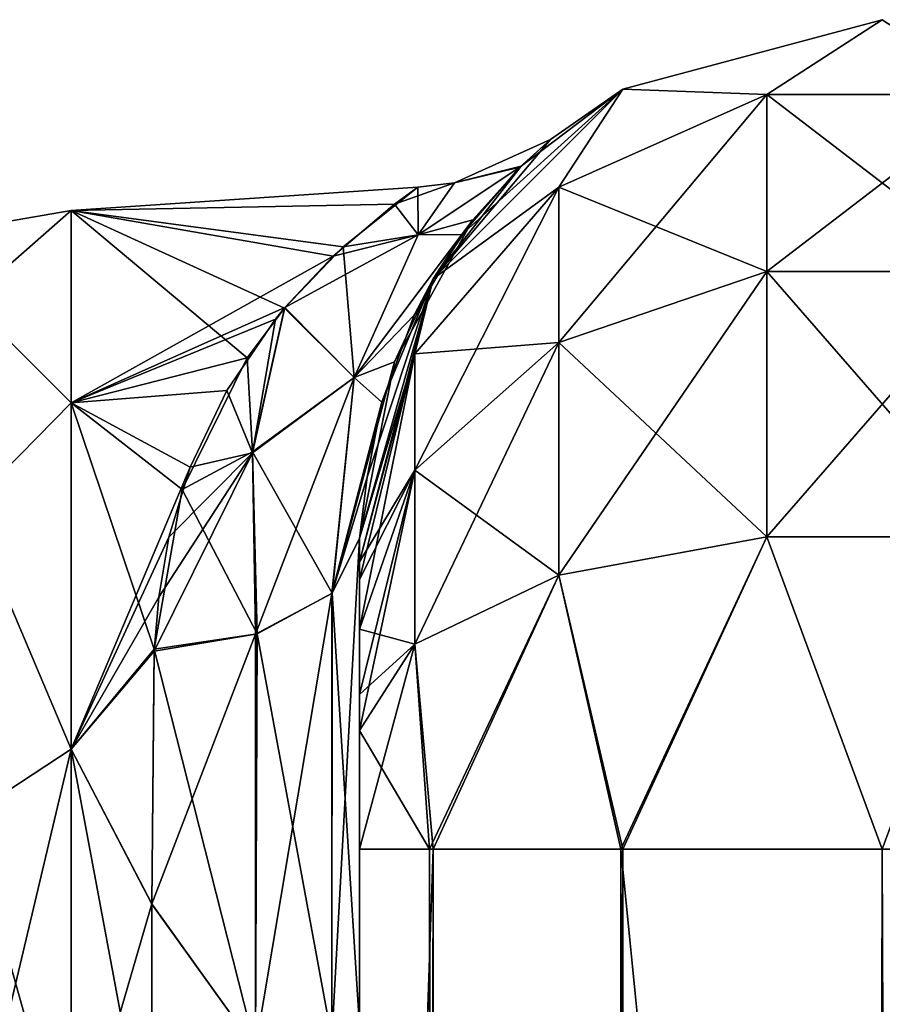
# Model space of a CAD drawing. Extents: x -23 to 470, y -2000 to 0.
# Tile 214 of 247: x 278 to 299, y -24 to 0. Entities that reach past the tile are written whole.
import ezdxf

# ---------------------------------------------------------------- set-up
doc = ezdxf.new("R2010")
doc.units = 0
doc.header["$LTSCALE"] = 65.185185
for name, color, linetype in [('342', 7, 'CONTINUOUS'), ('347', 7, 'CONTINUOUS'), ('357', 7, 'CONTINUOUS'), ('358', 7, 'CONTINUOUS'), ('361', 7, 'CONTINUOUS'), ('373', 7, 'CONTINUOUS'), ('374', 7, 'CONTINUOUS'), ('377', 7, 'CONTINUOUS'), ('378', 7, 'CONTINUOUS'), ('388', 7, 'CONTINUOUS'), ('389', 7, 'CONTINUOUS'), ('390', 7, 'CONTINUOUS'), ('401', 7, 'CONTINUOUS')]:
    doc.layers.add(name, color=color, linetype=linetype)

msp = doc.modelspace()

# ---------------------------------------------------------------- linework, layer by layer
at = {"layer": '342', "linetype": 'CONTINUOUS'}
for points in [[(286.45, -52.056, -35.671), (286.45, -54.119, -30.718), (286.45, -12.5, -95), (286.45, -52.056, -35.671)], [(286.45, -12.5, -95), (286.45, -54.119, -30.718), (286.45, -24.269, -28.753), (286.45, -12.5, -95)], [(286.45, -51.35, -40.999), (286.45, -52.056, -35.671), (286.45, -12.5, -95), (286.45, -51.35, -40.999)], [(286.45, -52.056, -46.327), (286.45, -51.35, -40.999), (286.45, -12.5, -95), (286.45, -52.056, -46.327)], [(286.45, -54.118, -51.28), (286.45, -52.056, -46.327), (286.45, -12.5, -95), (286.45, -54.118, -51.28)], [(286.45, -57.385, -55.521), (286.45, -54.118, -51.28), (286.45, -12.5, -95), (286.45, -57.385, -55.521)], [(286.45, -61.644, -58.772), (286.45, -57.385, -55.521), (286.45, -12.5, -95), (286.45, -61.644, -58.772)], [(286.45, -66.59, -60.815), (286.45, -61.644, -58.772), (286.45, -12.5, -95), (286.45, -66.59, -60.815)], [(286.45, -61.645, -64.228), (286.45, -66.59, -60.815), (286.45, -12.5, -95), (286.45, -61.645, -64.228)], [(286.45, -57.386, -67.478), (286.45, -61.645, -64.228), (286.45, -12.5, -95), (286.45, -57.386, -67.478)], [(286.45, -54.119, -71.718), (286.45, -57.386, -67.478), (286.45, -12.5, -95), (286.45, -54.119, -71.718)], [(286.45, -52.056, -76.671), (286.45, -54.119, -71.718), (286.45, -12.5, -95), (286.45, -52.056, -76.671)], [(286.45, -51.35, -81.999), (286.45, -52.056, -76.671), (286.45, -12.5, -95), (286.45, -51.35, -81.999)], [(286.45, -52.056, -87.327), (286.45, -51.35, -81.999), (286.45, -12.5, -95), (286.45, -52.056, -87.327)], [(286.45, -54.118, -92.28), (286.45, -52.056, -87.327), (286.45, -12.5, -95), (286.45, -54.118, -92.28)], [(286.45, -57.385, -96.521), (286.45, -54.118, -92.28), (286.45, -12.5, -95), (286.45, -57.385, -96.521)], [(286.45, -13.067, -97.86), (286.45, -57.385, -96.521), (286.45, -12.5, -95), (286.45, -13.067, -97.86)], [(286.45, -12.5, -24.51), (286.45, -12.5, -95), (286.45, -24.269, -28.753), (286.45, -12.5, -24.51)], [(286.45, -12.5, 95), (286.45, -12.5, 24.51), (286.45, -54.119, 92.282), (286.45, -12.5, 95)], [(286.45, -54.119, 92.282), (286.45, -12.5, 24.51), (286.45, -52.056, 87.329), (286.45, -54.119, 92.282)], [(286.45, -52.056, 87.329), (286.45, -12.5, 24.51), (286.45, -51.35, 82.001), (286.45, -52.056, 87.329)], [(286.45, -51.35, 82.001), (286.45, -12.5, 24.51), (286.45, -52.056, 76.673), (286.45, -51.35, 82.001)], [(286.45, -52.056, 76.673), (286.45, -12.5, 24.51), (286.45, -54.118, 71.72), (286.45, -52.056, 76.673)], [(286.45, -54.118, 71.72), (286.45, -12.5, 24.51), (286.45, -57.385, 67.479), (286.45, -54.118, 71.72)], [(286.45, -57.385, 67.479), (286.45, -12.5, 24.51), (286.45, -61.644, 64.228), (286.45, -57.385, 67.479)], [(286.45, -61.644, 64.228), (286.45, -12.5, 24.51), (286.45, -61.645, 58.772), (286.45, -61.644, 64.228)], [(286.45, -61.645, 58.772), (286.45, -12.5, 24.51), (286.45, -57.386, 55.522), (286.45, -61.645, 58.772)], [(286.45, -57.386, 55.522), (286.45, -12.5, 24.51), (286.45, -54.119, 51.282), (286.45, -57.386, 55.522)], [(286.45, -54.119, 51.282), (286.45, -12.5, 24.51), (286.45, -52.056, 46.329), (286.45, -54.119, 51.282)], [(286.45, -52.056, 46.329), (286.45, -12.5, 24.51), (286.45, -51.35, 41.001), (286.45, -52.056, 46.329)], [(286.45, -51.35, 41.001), (286.45, -12.5, 24.51), (286.45, -24.268, 28.753), (286.45, -51.35, 41.001)], [(286.45, -13.067, 97.86), (286.45, -12.5, 95), (286.45, -57.386, 96.522), (286.45, -13.067, 97.86)], [(286.45, -57.386, 96.522), (286.45, -12.5, 95), (286.45, -54.119, 92.282), (286.45, -57.386, 96.522)], [(286.45, -13.5, -98.734), (286.45, -57.385, -96.521), (286.45, -13.067, -97.86), (286.45, -13.5, -98.734)], [(286.45, -13.5, 98.734), (286.45, -13.067, 97.86), (286.45, -61.645, 99.772), (286.45, -13.5, 98.734)], [(286.45, -61.645, 99.772), (286.45, -13.067, 97.86), (286.45, -57.386, 96.522), (286.45, -61.645, 99.772)], [(286.45, -61.644, -99.772), (286.45, -57.385, -96.521), (286.45, -13.5, -98.734), (286.45, -61.644, -99.772)], [(286.45, -14.695, -100.301), (286.45, -61.644, -99.772), (286.45, -13.5, -98.734), (286.45, -14.695, -100.301)], [(286.45, -14.695, 100.301), (286.45, -13.5, 98.734), (286.45, -61.645, 99.772), (286.45, -14.695, 100.301)], [(286.45, -16.266, -101.5), (286.45, -61.644, -99.772), (286.45, -14.695, -100.301), (286.45, -16.266, -101.5)], [(286.45, -16.266, 101.5), (286.45, -14.695, 100.301), (286.45, -66.591, 101.816), (286.45, -16.266, 101.5)], [(286.45, -66.591, 101.816), (286.45, -14.695, 100.301), (286.45, -61.645, 99.772), (286.45, -66.591, 101.816)], [(286.45, -17.135, -101.931), (286.45, -61.644, -99.772), (286.45, -16.266, -101.5), (286.45, -17.135, -101.931)], [(286.45, -17.135, 101.931), (286.45, -16.266, 101.5), (286.45, -66.591, 101.816), (286.45, -17.135, 101.931)], [(286.45, -66.59, -101.815), (286.45, -61.644, -99.772), (286.45, -17.135, -101.931), (286.45, -66.59, -101.815)], [(286.45, -20, -102.5), (286.45, -66.59, -101.815), (286.45, -17.135, -101.931), (286.45, -20, -102.5)], [(286.45, -20, 102.5), (286.45, -17.135, 101.931), (286.45, -71.85, 102.5), (286.45, -20, 102.5)], [(286.45, -71.85, 102.5), (286.45, -17.135, 101.931), (286.45, -66.591, 101.816), (286.45, -71.85, 102.5)], [(286.45, -71.85, -102.5), (286.45, -66.59, -101.815), (286.45, -20, -102.5), (286.45, -71.85, -102.5)]]:
    msp.add_3dface(points, dxfattribs=at)
at = {"layer": '347', "linetype": 'CONTINUOUS'}
for points in [[(279.5, -4.602, -5.341), (279.5, -4.602, 5.341), (287.858, -4.037, -1.329), (279.5, -4.602, -5.341)], [(287.858, -4.037, -1.329), (279.5, -4.602, 5.341), (287.293, -4.445, 4.599), (287.858, -4.037, -1.329)], [(286.054, -5.473, -8.278), (279.5, -4.602, -5.341), (287.858, -4.037, -1.329), (286.054, -5.473, -8.278)], [(287.293, -4.445, 4.599), (279.5, -4.602, 5.341), (285.813, -5.699, 8.868), (287.293, -4.445, 4.599)], [(279.5, -4.602, 5.341), (279.5, -9.236, 14.964), (285.813, -5.699, 8.868), (279.5, -4.602, 5.341)], [(279.5, -9.236, -14.964), (279.5, -4.602, -5.341), (283.742, -8.156, -13.498), (279.5, -9.236, -14.964)], [(283.742, -8.156, -13.498), (279.5, -4.602, -5.341), (284.643, -6.954, -11.535), (283.742, -8.156, -13.498)], [(284.643, -6.954, -11.535), (279.5, -4.602, -5.341), (286.054, -5.473, -8.278), (284.643, -6.954, -11.535)], [(285.813, -5.699, 8.868), (279.5, -9.236, 14.964), (284.652, -6.94, 11.51), (285.813, -5.699, 8.868)], [(284.652, -6.94, 11.51), (279.5, -9.236, 14.964), (284.425, -7.219, 12.007), (284.652, -6.94, 11.51)], [(284.425, -7.219, 12.007), (279.5, -9.236, 14.964), (283.252, -8.942, 14.588), (284.425, -7.219, 12.007)], [(282.178, -11.323, -17.26), (279.5, -9.236, -14.964), (283.742, -8.156, -13.498), (282.178, -11.323, -17.26)], [(283.252, -8.942, 14.588), (279.5, -9.236, 14.964), (282.372, -10.785, 16.722), (283.252, -8.942, 14.588)], [(279.5, -9.236, 14.964), (279.5, -17.587, 21.623), (282.372, -10.785, 16.722), (279.5, -9.236, 14.964)], [(279.5, -17.587, -21.623), (279.5, -9.236, -14.964), (281.5, -15.179, -20.289), (279.5, -17.587, -21.623)], [(281.5, -15.179, -20.289), (279.5, -9.236, -14.964), (282.178, -11.323, -17.26), (281.5, -15.179, -20.289)], [(282.372, -10.785, 16.722), (279.5, -17.587, 21.623), (281.856, -12.476, 18.303), (282.372, -10.785, 16.722)], [(281.856, -12.476, 18.303), (279.5, -17.587, 21.623), (281.614, -13.924, 19.439), (281.856, -12.476, 18.303)], [(281.614, -13.924, 19.439), (279.5, -17.587, 21.623), (281.499, -15.223, 20.316), (281.614, -13.924, 19.439)], [(281.447, -21.322, -23.052), (279.5, -17.587, -21.623), (281.5, -15.179, -20.289), (281.447, -21.322, -23.052)], [(281.499, -15.223, 20.316), (279.5, -17.587, 21.623), (281.447, -21.313, 23.05), (281.499, -15.223, 20.316)], [(279.5, -17.587, 21.623), (279.5, -28, 24), (281.447, -21.313, 23.05), (279.5, -17.587, 21.623)], [(279.5, -28, -24), (279.5, -17.587, -21.623), (281.45, -28, -24), (279.5, -28, -24)], [(281.45, -28, -24), (279.5, -17.587, -21.623), (281.447, -21.322, -23.052), (281.45, -28, -24)], [(281.447, -21.313, 23.05), (279.5, -28, 24), (281.45, -28, 24), (281.447, -21.313, 23.05)]]:
    msp.add_3dface(points, dxfattribs=at)
at = {"layer": '357', "linetype": 'CONTINUOUS'}
for points in [[(286.45, -24.268, 28.753), (286.45, -12.5, 24.51), (285.781, -24.566, 26.277), (286.45, -24.268, 28.753)], [(285.781, -24.566, 26.277), (286.45, -12.5, 24.51), (285.781, -13.836, 22.398), (285.781, -24.566, 26.277)], [(283.947, -24.803, 24.46), (285.781, -24.566, 26.277), (285.781, -13.836, 22.398), (283.947, -24.803, 24.46)], [(283.947, -24.803, 24.46), (285.781, -13.836, 22.398), (283.947, -14.815, 20.849), (283.947, -24.803, 24.46)], [(281.499, -15.223, 20.316), (281.447, -21.313, 23.05), (283.947, -14.815, 20.849), (281.499, -15.223, 20.316)], [(283.947, -14.815, 20.849), (281.447, -21.313, 23.05), (283.947, -24.803, 24.46), (283.947, -14.815, 20.849)], [(281.447, -21.313, 23.05), (281.45, -28, 24), (283.947, -24.803, 24.46), (281.447, -21.313, 23.05)]]:
    msp.add_3dface(points, dxfattribs=at)
at = {"layer": '358', "linetype": 'CONTINUOUS'}
for points in [[(286.45, -12.5, -24.51), (286.45, -24.269, -28.753), (285.793, -13.825, -22.416), (286.45, -12.5, -24.51)], [(283.985, -14.803, -20.868), (285.793, -13.825, -22.416), (285.781, -24.566, -26.277), (283.985, -14.803, -20.868)], [(285.793, -13.825, -22.416), (286.45, -24.269, -28.753), (285.781, -24.566, -26.277), (285.793, -13.825, -22.416)], [(283.947, -24.803, -24.46), (281.5, -15.179, -20.289), (283.985, -14.803, -20.868), (283.947, -24.803, -24.46)], [(283.947, -24.803, -24.46), (283.985, -14.803, -20.868), (285.781, -24.566, -26.277), (283.947, -24.803, -24.46)], [(281.447, -21.322, -23.052), (281.5, -15.179, -20.289), (283.947, -24.803, -24.46), (281.447, -21.322, -23.052)], [(281.45, -28, -24), (281.447, -21.322, -23.052), (283.947, -24.803, -24.46), (281.45, -28, -24)]]:
    msp.add_3dface(points, dxfattribs=at)
at = {"layer": '361', "linetype": 'CONTINUOUS'}
for points in [[(279.5, -9.236, 14.964), (279.5, -4.602, 5.341), (277.025, -6.774, 8.792), (279.5, -9.236, 14.964)], [(279.5, -4.602, 5.341), (279.5, -4.602, -5.341), (277.025, -5.025, 0), (279.5, -4.602, 5.341)], [(279.5, -4.602, 5.341), (277.025, -5.025, 0), (277.025, -6.774, 8.792), (279.5, -4.602, 5.341)], [(279.5, -4.602, -5.341), (279.5, -9.236, -14.964), (277.025, -6.774, -8.792), (279.5, -4.602, -5.341)], [(279.5, -4.602, -5.341), (277.025, -6.774, -8.792), (277.025, -5.025, 0), (279.5, -4.602, -5.341)], [(279.5, -9.236, 14.964), (277.025, -6.774, 8.792), (277.025, -11.754, 16.246), (279.5, -9.236, 14.964)], [(279.5, -9.236, -14.964), (277.025, -11.754, -16.246), (277.025, -6.774, -8.792), (279.5, -9.236, -14.964)], [(279.5, -17.587, 21.623), (279.5, -9.236, 14.964), (277.025, -11.754, 16.246), (279.5, -17.587, 21.623)], [(279.5, -9.236, -14.964), (279.5, -17.587, -21.623), (277.025, -11.754, -16.246), (279.5, -9.236, -14.964)], [(279.5, -17.587, 21.623), (277.025, -11.754, 16.246), (277.025, -19.208, 21.226), (279.5, -17.587, 21.623)], [(279.5, -17.587, -21.623), (277.025, -19.208, -21.226), (277.025, -11.754, -16.246), (279.5, -17.587, -21.623)], [(279.5, -28, 24), (279.5, -17.587, 21.623), (277.025, -28, 22.975), (279.5, -28, 24)], [(279.5, -17.587, 21.623), (277.025, -19.208, 21.226), (277.025, -28, 22.975), (279.5, -17.587, 21.623)], [(279.5, -17.587, -21.623), (279.5, -28, -24), (277.025, -19.208, -21.226), (279.5, -17.587, -21.623)], [(279.5, -28, -24), (277.025, -28, -22.975), (277.025, -19.208, -21.226), (279.5, -28, -24)]]:
    msp.add_3dface(points, dxfattribs=at)
at = {"layer": '373', "linetype": 'CONTINUOUS'}
for points in [[(305.35, -20, 113.412), (299.05, -20, 115.1), (305.35, -1980, 113.412), (305.35, -20, 113.412)], [(305.35, -1980, 113.412), (299.05, -20, 115.1), (299.05, -83.45, 115.1), (305.35, -1980, 113.412)]]:
    msp.add_3dface(points, dxfattribs=at)
at = {"layer": '374', "linetype": 'CONTINUOUS'}
for points in [[(286.45, -20, 102.5), (286.45, -71.85, 102.5), (288.138, -1980, 108.8), (286.45, -20, 102.5)], [(288.138, -20, 108.8), (286.45, -20, 102.5), (288.138, -1980, 108.8), (288.138, -20, 108.8)], [(292.747, -20, 113.41), (288.138, -20, 108.8), (292.747, -1980, 113.41), (292.747, -20, 113.41)], [(288.138, -20, 108.8), (288.138, -1980, 108.8), (292.747, -1980, 113.41), (288.138, -20, 108.8)], [(299.05, -20, 115.1), (292.747, -20, 113.41), (299.05, -83.45, 115.1), (299.05, -20, 115.1)], [(299.05, -1980, 115.1), (292.747, -20, 113.41), (292.747, -1980, 113.41), (299.05, -1980, 115.1)], [(292.747, -20, 113.41), (299.05, -1980, 115.1), (299.05, -1916.55, 115.1), (292.747, -20, 113.41)], [(292.747, -20, 113.41), (299.05, -1916.55, 115.1), (299.05, -83.45, 115.1), (292.747, -20, 113.41)]]:
    msp.add_3dface(points, dxfattribs=at)
at = {"layer": '377', "linetype": 'CONTINUOUS'}
for points in [[(299.05, -20, -115), (305.3, -20, -113.325), (299.05, -83.45, -115), (299.05, -20, -115)], [(305.3, -20, -113.325), (305.3, -1980, -113.325), (299.05, -1980, -115), (305.3, -20, -113.325)], [(305.3, -20, -113.325), (299.05, -1980, -115), (299.05, -1916.55, -115), (305.3, -20, -113.325)], [(299.05, -83.45, -115), (305.3, -20, -113.325), (299.05, -1916.55, -115), (299.05, -83.45, -115)]]:
    msp.add_3dface(points, dxfattribs=at)
at = {"layer": '378', "linetype": 'CONTINUOUS'}
for points in [[(286.45, -71.85, -102.5), (286.45, -20, -102.5), (288.225, -20, -108.75), (286.45, -71.85, -102.5)], [(286.45, -1928.15, -102.5), (286.45, -71.85, -102.5), (288.225, -20, -108.75), (286.45, -1928.15, -102.5)], [(286.45, -1980, -102.5), (286.45, -1928.15, -102.5), (288.225, -20, -108.75), (286.45, -1980, -102.5)], [(286.45, -1980, -102.5), (288.225, -20, -108.75), (288.225, -1980, -108.75), (286.45, -1980, -102.5)], [(288.225, -20, -108.75), (292.797, -20, -113.323), (288.225, -1980, -108.75), (288.225, -20, -108.75)], [(292.797, -20, -113.323), (292.797, -1980, -113.323), (288.225, -1980, -108.75), (292.797, -20, -113.323)], [(292.797, -20, -113.323), (299.05, -20, -115), (292.797, -1980, -113.323), (292.797, -20, -113.323)], [(292.797, -1980, -113.323), (299.05, -20, -115), (299.05, -83.45, -115), (292.797, -1980, -113.323)]]:
    msp.add_3dface(points, dxfattribs=at)
at = {"layer": '388', "linetype": 'CONTINUOUS'}
for points in [[(292.8, -1.675, -95), (299.05, 0, -95), (296.268, -1.806, -102.519), (292.8, -1.675, -95)], [(296.268, -1.806, -102.519), (299.05, 0, -95), (301.832, -1.806, -102.519), (296.268, -1.806, -102.519)], [(288.225, -6.25, -95), (292.8, -1.675, -95), (291.256, -4.037, -101.598), (288.225, -6.25, -95)], [(291.256, -4.037, -101.598), (292.8, -1.675, -95), (296.268, -1.806, -102.519), (291.256, -4.037, -101.598)], [(291.256, -4.037, -101.598), (296.268, -1.806, -102.519), (291.256, -7.781, -107.209), (291.256, -4.037, -101.598)], [(296.268, -1.806, -102.519), (296.268, -6.074, -108.915), (291.256, -7.781, -107.209), (296.268, -1.806, -102.519)], [(296.268, -1.806, -102.519), (301.832, -1.806, -102.519), (296.268, -6.074, -108.915), (296.268, -1.806, -102.519)], [(301.832, -1.806, -102.519), (301.832, -6.074, -108.915), (296.268, -6.074, -108.915), (301.832, -1.806, -102.519)], [(287.788, -8.056, -99.936), (288.225, -6.25, -95), (291.256, -4.037, -101.598), (287.788, -8.056, -99.936)], [(287.788, -8.056, -99.936), (291.256, -4.037, -101.598), (287.788, -10.858, -104.135), (287.788, -8.056, -99.936)], [(291.256, -4.037, -101.598), (291.256, -7.781, -107.209), (287.788, -10.858, -104.135), (291.256, -4.037, -101.598)], [(296.268, -12.466, -113.188), (291.256, -13.39, -110.958), (296.268, -6.074, -108.915), (296.268, -12.466, -113.188)], [(296.268, -6.074, -108.915), (291.256, -13.39, -110.958), (291.256, -7.781, -107.209), (296.268, -6.074, -108.915)], [(301.832, -12.466, -113.188), (296.268, -12.466, -113.188), (301.832, -6.074, -108.915), (301.832, -12.466, -113.188)], [(301.832, -6.074, -108.915), (296.268, -12.466, -113.188), (296.268, -6.074, -108.915), (301.832, -6.074, -108.915)], [(286.45, -13.067, -97.86), (286.45, -12.5, -95), (288.225, -6.25, -95), (286.45, -13.067, -97.86)], [(286.45, -13.067, -97.86), (288.225, -6.25, -95), (287.788, -8.056, -99.936), (286.45, -13.067, -97.86)], [(291.256, -13.39, -110.958), (287.788, -15.054, -106.94), (291.256, -7.781, -107.209), (291.256, -13.39, -110.958)], [(291.256, -7.781, -107.209), (287.788, -15.054, -106.94), (287.788, -10.858, -104.135), (291.256, -7.781, -107.209)], [(286.45, -14.695, -100.301), (286.45, -13.5, -98.734), (287.788, -8.056, -99.936), (286.45, -14.695, -100.301)], [(286.45, -14.695, -100.301), (287.788, -8.056, -99.936), (287.788, -10.858, -104.135), (286.45, -14.695, -100.301)], [(286.45, -13.5, -98.734), (286.45, -13.067, -97.86), (287.788, -8.056, -99.936), (286.45, -13.5, -98.734)], [(286.45, -17.135, -101.931), (286.45, -16.266, -101.5), (287.788, -10.858, -104.135), (286.45, -17.135, -101.931)], [(287.788, -15.054, -106.94), (286.45, -17.135, -101.931), (287.788, -10.858, -104.135), (287.788, -15.054, -106.94)], [(286.45, -16.266, -101.5), (286.45, -14.695, -100.301), (287.788, -10.858, -104.135), (286.45, -16.266, -101.5)], [(296.268, -12.466, -113.188), (292.797, -20, -113.323), (291.256, -13.39, -110.958), (296.268, -12.466, -113.188)], [(299.05, -20, -115), (292.797, -20, -113.323), (296.268, -12.466, -113.188), (299.05, -20, -115)], [(301.832, -12.466, -113.188), (299.05, -20, -115), (296.268, -12.466, -113.188), (301.832, -12.466, -113.188)], [(305.3, -20, -113.325), (299.05, -20, -115), (301.832, -12.466, -113.188), (305.3, -20, -113.325)], [(291.256, -13.39, -110.958), (288.225, -20, -108.75), (287.788, -15.054, -106.94), (291.256, -13.39, -110.958)], [(292.797, -20, -113.323), (288.225, -20, -108.75), (291.256, -13.39, -110.958), (292.797, -20, -113.323)], [(286.45, -20, -102.5), (286.45, -17.135, -101.931), (287.788, -15.054, -106.94), (286.45, -20, -102.5)], [(288.225, -20, -108.75), (286.45, -20, -102.5), (287.788, -15.054, -106.94), (288.225, -20, -108.75)]]:
    msp.add_3dface(points, dxfattribs=at)
at = {"layer": '389', "linetype": 'CONTINUOUS'}
for points in [[(299.05, 0, -95), (292.8, -1.675, -95), (299.05, 0, 95), (299.05, 0, -95)], [(299.05, 0, 95), (292.8, -1.675, -95), (292.8, -1.675, 95), (299.05, 0, 95)], [(292.8, -1.675, -95), (288.225, -6.25, -95), (291.056, -2.89, -1.608), (292.8, -1.675, -95)], [(288.225, -6.25, 95), (292.8, -1.675, 95), (288.916, -5.181, 13.348), (288.225, -6.25, 95)], [(288.916, -5.181, 13.348), (292.8, -1.675, 95), (290.318, -3.555, 7.469), (288.916, -5.181, 13.348)], [(290.318, -3.555, 7.469), (292.8, -1.675, 95), (291.056, -2.89, -1.608), (290.318, -3.555, 7.469)], [(292.8, -1.675, 95), (292.8, -1.675, -95), (291.056, -2.89, -1.608), (292.8, -1.675, 95)], [(291.056, -2.89, -1.608), (288.225, -6.25, -95), (290.345, -3.53, -7.335), (291.056, -2.89, -1.608)], [(290.345, -3.53, -7.335), (288.225, -6.25, -95), (289.184, -4.824, -12.333), (290.345, -3.53, -7.335)], [(289.184, -4.824, -12.333), (288.225, -6.25, -95), (287.295, -8.249, -19.514), (289.184, -4.824, -12.333)], [(287.766, -7.123, 17.627), (288.225, -6.25, 95), (288.916, -5.181, 13.348), (287.766, -7.123, 17.627)], [(288.225, -6.25, -95), (286.45, -12.5, -95), (287.295, -8.249, -19.514), (288.225, -6.25, -95)], [(286.45, -12.5, 24.51), (286.45, -12.5, 95), (288.225, -6.25, 95), (286.45, -12.5, 24.51)], [(286.45, -12.5, 24.51), (288.225, -6.25, 95), (286.637, -11.032, 23.083), (286.45, -12.5, 24.51)], [(286.637, -11.032, 23.083), (288.225, -6.25, 95), (286.987, -9.223, 20.915), (286.637, -11.032, 23.083)], [(286.987, -9.223, 20.915), (288.225, -6.25, 95), (287.766, -7.123, 17.627), (286.987, -9.223, 20.915)], [(286.45, -12.5, -95), (286.45, -12.5, -24.51), (287.295, -8.249, -19.514), (286.45, -12.5, -95)]]:
    msp.add_3dface(points, dxfattribs=at)
at = {"layer": '390', "linetype": 'CONTINUOUS'}
for points in [[(299.05, 0, 95), (292.8, -1.675, 95), (296.268, -1.806, 102.519), (299.05, 0, 95)], [(301.832, -1.806, 102.519), (299.05, 0, 95), (296.268, -1.806, 102.519), (301.832, -1.806, 102.519)], [(292.8, -1.675, 95), (288.225, -6.25, 95), (291.256, -4.037, 101.598), (292.8, -1.675, 95)], [(296.268, -1.806, 102.519), (292.8, -1.675, 95), (291.256, -4.037, 101.598), (296.268, -1.806, 102.519)], [(296.268, -1.806, 102.519), (291.256, -4.037, 101.598), (296.268, -6.074, 108.915), (296.268, -1.806, 102.519)], [(301.832, -1.806, 102.519), (296.268, -1.806, 102.519), (301.832, -6.074, 108.915), (301.832, -1.806, 102.519)], [(301.832, -6.074, 108.915), (296.268, -1.806, 102.519), (296.268, -6.074, 108.915), (301.832, -6.074, 108.915)], [(291.256, -4.037, 101.598), (288.225, -6.25, 95), (287.788, -8.056, 99.936), (291.256, -4.037, 101.598)], [(291.256, -4.037, 101.598), (287.788, -8.056, 99.936), (291.256, -7.781, 107.209), (291.256, -4.037, 101.598)], [(296.268, -6.074, 108.915), (291.256, -4.037, 101.598), (291.256, -7.781, 107.209), (296.268, -6.074, 108.915)], [(296.268, -12.466, 113.188), (296.268, -6.074, 108.915), (291.256, -7.781, 107.209), (296.268, -12.466, 113.188)], [(296.268, -12.466, 113.188), (301.832, -12.466, 113.188), (296.268, -6.074, 108.915), (296.268, -12.466, 113.188)], [(301.832, -12.466, 113.188), (301.832, -6.074, 108.915), (296.268, -6.074, 108.915), (301.832, -12.466, 113.188)], [(288.225, -6.25, 95), (286.45, -12.5, 95), (287.788, -8.056, 99.936), (288.225, -6.25, 95)], [(291.256, -13.39, 110.958), (291.256, -7.781, 107.209), (287.788, -10.858, 104.135), (291.256, -13.39, 110.958)], [(291.256, -7.781, 107.209), (287.788, -8.056, 99.936), (287.788, -10.858, 104.135), (291.256, -7.781, 107.209)], [(291.256, -13.39, 110.958), (296.268, -12.466, 113.188), (291.256, -7.781, 107.209), (291.256, -13.39, 110.958)], [(286.45, -12.5, 95), (286.45, -13.067, 97.86), (287.788, -8.056, 99.936), (286.45, -12.5, 95)], [(287.788, -8.056, 99.936), (286.45, -13.067, 97.86), (287.788, -10.858, 104.135), (287.788, -8.056, 99.936)], [(286.45, -13.067, 97.86), (286.45, -13.5, 98.734), (287.788, -10.858, 104.135), (286.45, -13.067, 97.86)], [(286.45, -13.5, 98.734), (286.45, -14.695, 100.301), (287.788, -10.858, 104.135), (286.45, -13.5, 98.734)], [(286.45, -14.695, 100.301), (287.788, -15.054, 106.94), (287.788, -10.858, 104.135), (286.45, -14.695, 100.301)], [(287.788, -15.054, 106.94), (291.256, -13.39, 110.958), (287.788, -10.858, 104.135), (287.788, -15.054, 106.94)], [(291.256, -13.39, 110.958), (292.747, -20, 113.41), (296.268, -12.466, 113.188), (291.256, -13.39, 110.958)], [(292.747, -20, 113.41), (299.05, -20, 115.1), (296.268, -12.466, 113.188), (292.747, -20, 113.41)], [(296.268, -12.466, 113.188), (299.05, -20, 115.1), (301.832, -12.466, 113.188), (296.268, -12.466, 113.188)], [(301.832, -12.466, 113.188), (299.05, -20, 115.1), (305.35, -20, 113.412), (301.832, -12.466, 113.188)], [(287.788, -15.054, 106.94), (288.138, -20, 108.8), (291.256, -13.39, 110.958), (287.788, -15.054, 106.94)], [(288.138, -20, 108.8), (292.747, -20, 113.41), (291.256, -13.39, 110.958), (288.138, -20, 108.8)], [(286.45, -14.695, 100.301), (286.45, -16.266, 101.5), (287.788, -15.054, 106.94), (286.45, -14.695, 100.301)], [(286.45, -16.266, 101.5), (286.45, -17.135, 101.931), (287.788, -15.054, 106.94), (286.45, -16.266, 101.5)], [(286.45, -17.135, 101.931), (288.138, -20, 108.8), (287.788, -15.054, 106.94), (286.45, -17.135, 101.931)], [(286.45, -17.135, 101.931), (286.45, -20, 102.5), (288.138, -20, 108.8), (286.45, -17.135, 101.931)]]:
    msp.add_3dface(points, dxfattribs=at)
at = {"layer": '401', "linetype": 'CONTINUOUS'}
for points in [[(290.318, -3.555, 7.469), (291.056, -2.89, -1.608), (288.741, -3.931, 0.004), (290.318, -3.555, 7.469)], [(291.056, -2.89, -1.608), (290.345, -3.53, -7.335), (288.741, -3.931, 0.004), (291.056, -2.89, -1.608)], [(288.916, -5.181, 13.348), (290.318, -3.555, 7.469), (287.867, -5.185, 8.375), (288.916, -5.181, 13.348)], [(287.867, -5.185, 8.375), (290.318, -3.555, 7.469), (288.741, -3.931, 0.004), (287.867, -5.185, 8.375)], [(290.345, -3.53, -7.335), (289.184, -4.824, -12.333), (287.868, -5.183, -8.37), (290.345, -3.53, -7.335)], [(288.741, -3.931, 0.004), (290.345, -3.53, -7.335), (287.868, -5.183, -8.37), (288.741, -3.931, 0.004)], [(287.858, -4.037, -1.329), (287.293, -4.445, 4.599), (288.741, -3.931, 0.004), (287.858, -4.037, -1.329)], [(287.293, -4.445, 4.599), (287.867, -5.185, 8.375), (288.741, -3.931, 0.004), (287.293, -4.445, 4.599)], [(287.858, -4.037, -1.329), (288.741, -3.931, 0.004), (287.868, -5.183, -8.37), (287.858, -4.037, -1.329)], [(286.054, -5.473, -8.278), (287.858, -4.037, -1.329), (287.868, -5.183, -8.37), (286.054, -5.473, -8.278)], [(287.293, -4.445, 4.599), (285.813, -5.699, 8.868), (287.867, -5.185, 8.375), (287.293, -4.445, 4.599)], [(289.184, -4.824, -12.333), (287.295, -8.249, -19.514), (286.32, -8.627, -16.127), (289.184, -4.824, -12.333)], [(287.868, -5.183, -8.37), (289.184, -4.824, -12.333), (286.32, -8.627, -16.127), (287.868, -5.183, -8.37)], [(285.813, -5.699, 8.868), (284.652, -6.94, 11.51), (287.867, -5.185, 8.375), (285.813, -5.699, 8.868)], [(284.652, -6.94, 11.51), (286.32, -8.628, 16.129), (287.867, -5.185, 8.375), (284.652, -6.94, 11.51)], [(286.054, -5.473, -8.278), (287.868, -5.183, -8.37), (286.32, -8.627, -16.127), (286.054, -5.473, -8.278)], [(287.766, -7.123, 17.627), (288.916, -5.181, 13.348), (286.32, -8.628, 16.129), (287.766, -7.123, 17.627)], [(286.32, -8.628, 16.129), (288.916, -5.181, 13.348), (287.867, -5.185, 8.375), (286.32, -8.628, 16.129)], [(284.643, -6.954, -11.535), (286.054, -5.473, -8.278), (286.32, -8.627, -16.127), (284.643, -6.954, -11.535)], [(283.742, -8.156, -13.498), (284.643, -6.954, -11.535), (283.874, -10.415, -16.611), (283.742, -8.156, -13.498)], [(284.652, -6.94, 11.51), (284.425, -7.219, 12.007), (283.871, -10.442, 16.643), (284.652, -6.94, 11.51)], [(286.32, -8.628, 16.129), (284.652, -6.94, 11.51), (283.871, -10.442, 16.643), (286.32, -8.628, 16.129)], [(284.643, -6.954, -11.535), (286.32, -8.627, -16.127), (283.874, -10.415, -16.611), (284.643, -6.954, -11.535)], [(284.425, -7.219, 12.007), (283.252, -8.942, 14.588), (283.871, -10.442, 16.643), (284.425, -7.219, 12.007)], [(286.987, -9.223, 20.915), (287.766, -7.123, 17.627), (286.32, -8.628, 16.129), (286.987, -9.223, 20.915)], [(282.178, -11.323, -17.26), (283.742, -8.156, -13.498), (283.874, -10.415, -16.611), (282.178, -11.323, -17.26)], [(287.295, -8.249, -19.514), (286.45, -12.5, -24.51), (285.793, -13.825, -22.416), (287.295, -8.249, -19.514)], [(287.295, -8.249, -19.514), (285.793, -13.825, -22.416), (286.32, -8.627, -16.127), (287.295, -8.249, -19.514)], [(283.947, -14.815, 20.849), (286.32, -8.628, 16.129), (283.871, -10.442, 16.643), (283.947, -14.815, 20.849)], [(286.32, -8.627, -16.127), (285.793, -13.825, -22.416), (283.874, -10.415, -16.611), (286.32, -8.627, -16.127)], [(283.947, -14.815, 20.849), (285.781, -13.836, 22.398), (286.32, -8.628, 16.129), (283.947, -14.815, 20.849)], [(285.781, -13.836, 22.398), (286.987, -9.223, 20.915), (286.32, -8.628, 16.129), (285.781, -13.836, 22.398)], [(283.252, -8.942, 14.588), (282.372, -10.785, 16.722), (283.871, -10.442, 16.643), (283.252, -8.942, 14.588)], [(286.637, -11.032, 23.083), (286.987, -9.223, 20.915), (285.781, -13.836, 22.398), (286.637, -11.032, 23.083)], [(281.614, -13.924, 19.439), (281.499, -15.223, 20.316), (283.871, -10.442, 16.643), (281.614, -13.924, 19.439)], [(281.499, -15.223, 20.316), (283.947, -14.815, 20.849), (283.871, -10.442, 16.643), (281.499, -15.223, 20.316)], [(281.856, -12.476, 18.303), (281.614, -13.924, 19.439), (283.871, -10.442, 16.643), (281.856, -12.476, 18.303)], [(282.372, -10.785, 16.722), (281.856, -12.476, 18.303), (283.871, -10.442, 16.643), (282.372, -10.785, 16.722)], [(283.985, -14.803, -20.868), (282.178, -11.323, -17.26), (283.874, -10.415, -16.611), (283.985, -14.803, -20.868)], [(285.793, -13.825, -22.416), (283.985, -14.803, -20.868), (283.874, -10.415, -16.611), (285.793, -13.825, -22.416)], [(286.45, -12.5, 24.51), (286.637, -11.032, 23.083), (285.781, -13.836, 22.398), (286.45, -12.5, 24.51)], [(281.5, -15.179, -20.289), (282.178, -11.323, -17.26), (283.985, -14.803, -20.868), (281.5, -15.179, -20.289)]]:
    msp.add_3dface(points, dxfattribs=at)

doc.saveas('drawing.dxf')
